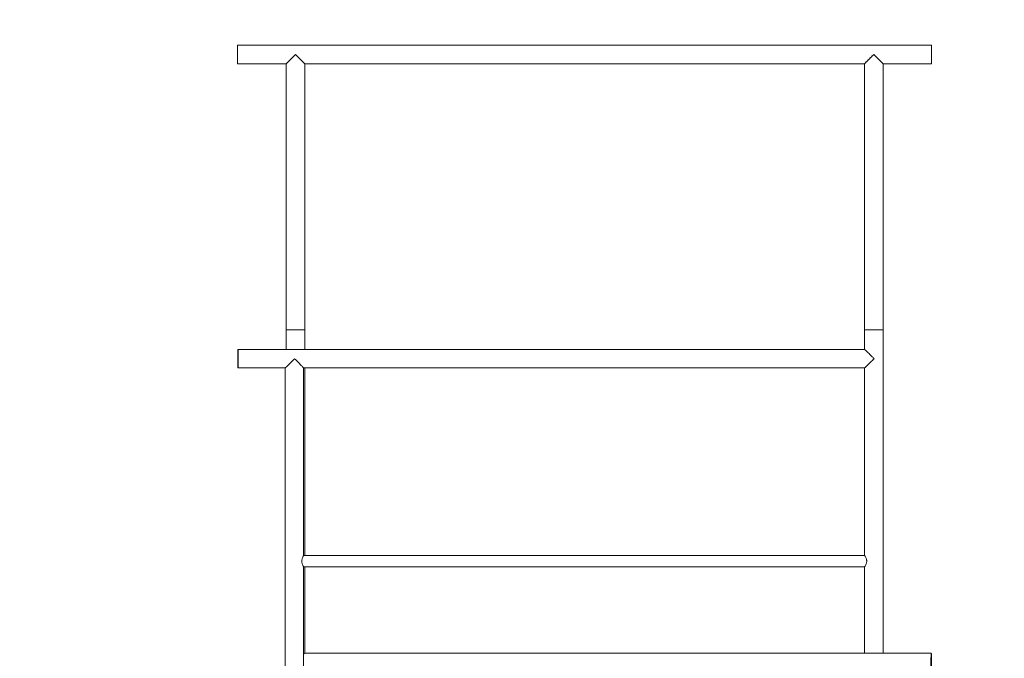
# Model space of a CAD drawing. Header units: millimetres. Extents: x -15460 to -845, y -12492 to -9086.
# Tile 11 of 11: x -2548 to -1697, y -10461 to -9909. Entities that reach past the tile are written whole.
import ezdxf

# ---------------------------------------------------------------- set-up
doc = ezdxf.new("R2010")
doc.units = ezdxf.units.MM
doc.header["$MEASUREMENT"] = 0
doc.layers.add('Default', color=7, linetype='Continuous', lineweight=18, true_color=0x000000)
doc.layers.add('Make2D$visible$lines', color=7, linetype='Continuous', lineweight=18, true_color=0x000000)

msp = doc.modelspace()

# ---------------------------------------------------------------- linework, layer by layer
at = {"layer": 'Default'}
msp.add_open_spline([(-4547.88, -12462.73), (-2712.69, -12462.73), (-877.51, -12462.73), (-877.51, -10796.3), (-877.51, -9129.87), (-2712.69, -9129.87), (-4547.88, -9129.87), (-4547.88, -10796.3), (-4547.88, -12462.73)], degree=2, knots=[0, 0, 0, 5526.643888, 5526.643888, 8859.505469, 8859.505469, 14386.149356, 14386.149356, 17719.010938, 17719.010938, 17719.010938], dxfattribs=at)
at = {"layer": 'Make2D$visible$lines'}
for points, degree in [([(-2359.56, -9947.29), (-2359.56, -9939.29), (-2359.56, -9931.29)], 2), ([(-1759.56, -9931.29), (-2059.56, -9931.29), (-2359.56, -9931.29)], 2), ([(-1759.56, -9947.29), (-1759.56, -9939.29), (-1759.56, -9931.29)], 2), ([(-2309.63, -9939.36), (-2313.59, -9943.33), (-2317.55, -9947.29)], 2), ([(-2301.56, -9947.29), (-2305.52, -9943.33), (-2309.49, -9939.36)], 2), ([(-1817.56, -9947.29), (-1813.59, -9943.33), (-1809.63, -9939.36)], 2), ([(-1809.49, -9939.36), (-1805.52, -9943.33), (-1801.56, -9947.29)], 2), ([(-2317.56, -9947.29), (-2338.56, -9947.29), (-2359.56, -9947.29)], 2), ([(-2317.56, -9947.29), (-2317.56, -10062.33), (-2317.56, -10177.36)], 2), ([(-2301.56, -9947.29), (-2301.56, -10062.33), (-2301.56, -10177.36)], 2), ([(-1817.56, -9947.29), (-2059.56, -9947.29), (-2301.56, -9947.29)], 2), ([(-1817.56, -9947.29), (-1817.56, -10062.33), (-1817.56, -10177.36)], 2), ([(-1759.56, -9947.29), (-1780.56, -9947.29), (-1801.56, -9947.29)], 2), ([(-1801.56, -9947.29), (-1801.56, -10062.33), (-1801.56, -10177.36)], 2), ([(-2317.56, -10194.22), (-2317.56, -10185.79), (-2317.56, -10177.36)], 2), ([(-2317.53, -10177.36), (-2317.54, -10177.36), (-2317.55, -10177.36)], 2), ([(-2317.55, -10177.36), (-2317.55, -10177.36), (-2317.55, -10177.36)], 2), ([(-2317.51, -10177.36), (-2317.52, -10177.36), (-2317.53, -10177.36)], 2), ([(-2317.45, -10177.36), (-2317.48, -10177.36), (-2317.51, -10177.36)], 2), ([(-2317.44, -10177.36), (-2317.44, -10177.36), (-2317.45, -10177.36)], 2), ([(-2317.45, -10177.36), (-2317.45, -10177.36), (-2317.45, -10177.36)], 2), ([(-2317.41, -10177.36), (-2317.42, -10177.36), (-2317.44, -10177.36)], 2), ([(-2317.4, -10177.36), (-2317.41, -10177.36), (-2317.41, -10177.36)], 2), ([(-2317.37, -10177.36), (-2317.39, -10177.36), (-2317.4, -10177.36)], 2), ([(-2317.36, -10177.36), (-2317.36, -10177.36), (-2317.37, -10177.36)], 2), ([(-2317.33, -10177.36), (-2317.34, -10177.36), (-2317.36, -10177.36)], 2), ([(-2317.3, -10177.36), (-2317.31, -10177.36), (-2317.33, -10177.36)], 2), ([(-2317.27, -10177.36), (-2317.29, -10177.36), (-2317.3, -10177.36)], 2), ([(-2317.25, -10177.36), (-2317.26, -10177.36), (-2317.27, -10177.36)], 2), ([(-2317.22, -10177.36), (-2317.23, -10177.36), (-2317.25, -10177.36)], 2), ([(-2317.19, -10177.36), (-2317.2, -10177.36), (-2317.22, -10177.36)], 2), ([(-2317.16, -10177.36), (-2317.17, -10177.36), (-2317.19, -10177.36)], 2), ([(-2317.13, -10177.36), (-2317.14, -10177.36), (-2317.16, -10177.36)], 2), ([(-2317.09, -10177.36), (-2317.11, -10177.36), (-2317.13, -10177.36)], 2), ([(-2317.06, -10177.36), (-2317.08, -10177.36), (-2317.09, -10177.36)], 2), ([(-2317.02, -10177.36), (-2317.04, -10177.36), (-2317.06, -10177.36)], 2), ([(-2316.99, -10177.36), (-2317.01, -10177.36), (-2317.02, -10177.36)], 2), ([(-2316.95, -10177.36), (-2316.97, -10177.36), (-2316.99, -10177.36)], 2), ([(-2316.92, -10177.36), (-2316.93, -10177.36), (-2316.95, -10177.36)], 2), ([(-2316.87, -10177.36), (-2316.89, -10177.36), (-2316.92, -10177.36)], 2), ([(-2316.84, -10177.36), (-2316.85, -10177.36), (-2316.87, -10177.36)], 2), ([(-2316.79, -10177.36), (-2316.81, -10177.36), (-2316.84, -10177.36)], 2), ([(-2316.75, -10177.36), (-2316.77, -10177.36), (-2316.79, -10177.36)], 2), ([(-2316.7, -10177.36), (-2316.73, -10177.36), (-2316.75, -10177.36)], 2), ([(-2316.66, -10177.36), (-2316.68, -10177.36), (-2316.7, -10177.36)], 2), ([(-2316.61, -10177.36), (-2316.63, -10177.36), (-2316.66, -10177.36)], 2), ([(-2316.57, -10177.36), (-2316.59, -10177.36), (-2316.61, -10177.36)], 2), ([(-2316.51, -10177.36), (-2316.54, -10177.36), (-2316.57, -10177.36)], 2), ([(-2316.47, -10177.36), (-2316.49, -10177.36), (-2316.51, -10177.36)], 2), ([(-2316.42, -10177.36), (-2316.44, -10177.36), (-2316.47, -10177.36)], 2), ([(-2316.36, -10177.36), (-2316.39, -10177.36), (-2316.42, -10177.36)], 2), ([(-2316.31, -10177.36), (-2316.34, -10177.36), (-2316.36, -10177.36)], 2), ([(-2316.25, -10177.36), (-2316.28, -10177.36), (-2316.31, -10177.36)], 2), ([(-2316.21, -10177.36), (-2316.23, -10177.36), (-2316.25, -10177.36)], 2), ([(-2316.14, -10177.36), (-2316.17, -10177.36), (-2316.21, -10177.36)], 2), ([(-2316.1, -10177.36), (-2316.12, -10177.36), (-2316.14, -10177.36)], 2), ([(-2316.02, -10177.36), (-2316.06, -10177.36), (-2316.1, -10177.36)], 2), ([(-2315.99, -10177.36), (-2316, -10177.36), (-2316.02, -10177.36)], 2), ([(-2315.89, -10177.36), (-2315.94, -10177.36), (-2315.99, -10177.36)], 2), ([(-2315.88, -10177.36), (-2315.89, -10177.36), (-2315.89, -10177.36)], 2), ([(-2315.77, -10177.36), (-2315.82, -10177.36), (-2315.88, -10177.36)], 2), ([(-2315.76, -10177.36), (-2315.76, -10177.36), (-2315.77, -10177.36)], 2), ([(-2315.51, -10177.36), (-2315.64, -10177.36), (-2315.76, -10177.36)], 2), ([(-2315.47, -10177.36), (-2315.49, -10177.36), (-2315.51, -10177.36)], 2), ([(-2315.4, -10177.36), (-2315.43, -10177.36), (-2315.47, -10177.36)], 2), ([(-2315.37, -10177.36), (-2315.39, -10177.36), (-2315.4, -10177.36)], 2), ([(-2315.33, -10177.36), (-2315.35, -10177.36), (-2315.37, -10177.36)], 2), ([(-2315.24, -10177.36), (-2315.29, -10177.36), (-2315.33, -10177.36)], 2), ([(-2315.19, -10177.36), (-2315.22, -10177.36), (-2315.24, -10177.36)], 2), ([(-2315.1, -10177.36), (-2315.15, -10177.36), (-2315.19, -10177.36)], 2), ([(-2315.04, -10177.36), (-2315.07, -10177.36), (-2315.1, -10177.36)], 2), ([(-2314.96, -10177.36), (-2315, -10177.36), (-2315.04, -10177.36)], 2), ([(-2314.9, -10177.36), (-2314.93, -10177.36), (-2314.96, -10177.36)], 2), ([(-2314.77, -10177.36), (-2314.84, -10177.36), (-2314.9, -10177.36)], 2), ([(-2314.75, -10177.36), (-2314.76, -10177.36), (-2314.77, -10177.36)], 2), ([(-2314.6, -10177.36), (-2314.67, -10177.36), (-2314.75, -10177.36)], 2), ([(-2314.55, -10177.36), (-2314.57, -10177.36), (-2314.6, -10177.36)], 2), ([(-2314.45, -10177.36), (-2314.5, -10177.36), (-2314.55, -10177.36)], 2), ([(-2314.38, -10177.36), (-2314.42, -10177.36), (-2314.45, -10177.36)], 2), ([(-2314.29, -10177.36), (-2314.34, -10177.36), (-2314.38, -10177.36)], 2), ([(-2314.21, -10177.36), (-2314.25, -10177.36), (-2314.29, -10177.36)], 2), ([(-2314.12, -10177.36), (-2314.16, -10177.36), (-2314.21, -10177.36)], 2), ([(-2314.03, -10177.36), (-2314.07, -10177.36), (-2314.12, -10177.36)], 2), ([(-2313.94, -10177.36), (-2313.98, -10177.36), (-2314.03, -10177.36)], 2), ([(-2313.86, -10177.36), (-2313.9, -10177.36), (-2313.94, -10177.36)], 2), ([(-2313.76, -10177.36), (-2313.81, -10177.36), (-2313.86, -10177.36)], 2), ([(-2313.7, -10177.36), (-2313.73, -10177.36), (-2313.76, -10177.36)], 2), ([(-2313.65, -10177.36), (-2313.68, -10177.36), (-2313.7, -10177.36)], 2), ([(-2313.55, -10177.36), (-2313.6, -10177.36), (-2313.65, -10177.36)], 2), ([(-2313.45, -10177.36), (-2313.5, -10177.36), (-2313.55, -10177.36)], 2), ([(-2313.37, -10177.36), (-2313.41, -10177.36), (-2313.45, -10177.36)], 2), ([(-2313.24, -10177.36), (-2313.31, -10177.36), (-2313.37, -10177.36)], 2), ([(-2313.2, -10177.36), (-2313.22, -10177.36), (-2313.24, -10177.36)], 2), ([(-2313.12, -10177.36), (-2313.16, -10177.36), (-2313.2, -10177.36)], 2), ([(-2313.02, -10177.36), (-2313.07, -10177.36), (-2313.12, -10177.36)], 2), ([(-2312.9, -10177.36), (-2312.96, -10177.36), (-2313.02, -10177.36)], 2), ([(-2312.85, -10177.36), (-2312.88, -10177.36), (-2312.9, -10177.36)], 2), ([(-2312.77, -10177.36), (-2312.81, -10177.36), (-2312.85, -10177.36)], 2), ([(-2312.64, -10177.36), (-2312.7, -10177.36), (-2312.77, -10177.36)], 2), ([(-2312.54, -10177.36), (-2312.59, -10177.36), (-2312.64, -10177.36)], 2), ([(-2312.48, -10177.36), (-2312.51, -10177.36), (-2312.54, -10177.36)], 2), ([(-2312.39, -10177.36), (-2312.44, -10177.36), (-2312.48, -10177.36)], 2), ([(-2312.29, -10177.36), (-2312.34, -10177.36), (-2312.39, -10177.36)], 2), ([(-2312.16, -10177.36), (-2312.22, -10177.36), (-2312.29, -10177.36)], 2), ([(-2312.11, -10177.36), (-2312.13, -10177.36), (-2312.16, -10177.36)], 2), ([(-2311.99, -10177.36), (-2312.05, -10177.36), (-2312.11, -10177.36)], 2), ([(-2311.89, -10177.36), (-2311.94, -10177.36), (-2311.99, -10177.36)], 2), ([(-2311.85, -10177.36), (-2311.87, -10177.36), (-2311.89, -10177.36)], 2), ([(-2311.71, -10177.36), (-2311.78, -10177.36), (-2311.85, -10177.36)], 2), ([(-2311.61, -10177.36), (-2311.66, -10177.36), (-2311.71, -10177.36)], 2), ([(-2311.53, -10177.36), (-2311.57, -10177.36), (-2311.61, -10177.36)], 2), ([(-2311.42, -10177.36), (-2311.48, -10177.36), (-2311.53, -10177.36)], 2), ([(-2311.33, -10177.36), (-2311.37, -10177.36), (-2311.42, -10177.36)], 2), ([(-2311.26, -10177.36), (-2311.29, -10177.36), (-2311.33, -10177.36)], 2), ([(-2311.13, -10177.36), (-2311.19, -10177.36), (-2311.26, -10177.36)], 2), ([(-2311.03, -10177.36), (-2311.08, -10177.36), (-2311.13, -10177.36)], 2), ([(-2310.93, -10177.36), (-2310.98, -10177.36), (-2311.03, -10177.36)], 2), ([(-2310.83, -10177.36), (-2310.88, -10177.36), (-2310.93, -10177.36)], 2), ([(-2310.68, -10177.36), (-2310.76, -10177.36), (-2310.83, -10177.36)], 2), ([(-2310.65, -10177.36), (-2310.67, -10177.36), (-2310.68, -10177.36)], 2), ([(-2310.44, -10177.36), (-2310.55, -10177.36), (-2310.65, -10177.36)], 2), ([(-2310.38, -10177.36), (-2310.41, -10177.36), (-2310.44, -10177.36)], 2), ([(-2310.24, -10177.36), (-2310.31, -10177.36), (-2310.38, -10177.36)], 2), ([(-2310.22, -10177.36), (-2310.23, -10177.36), (-2310.24, -10177.36)], 2), ([(-2310.07, -10177.36), (-2310.15, -10177.36), (-2310.22, -10177.36)], 2), ([(-2309.97, -10177.36), (-2310.02, -10177.36), (-2310.07, -10177.36)], 2), ([(-2309.83, -10177.36), (-2309.9, -10177.36), (-2309.97, -10177.36)], 2), ([(-2309.76, -10177.36), (-2309.79, -10177.36), (-2309.83, -10177.36)], 2), ([(-2309.66, -10177.36), (-2309.71, -10177.36), (-2309.76, -10177.36)], 2), ([(-2309.6, -10177.36), (-2309.63, -10177.36), (-2309.66, -10177.36)], 2), ([(-2309.45, -10177.36), (-2309.53, -10177.36), (-2309.6, -10177.36)], 2), ([(-2309.41, -10177.36), (-2309.43, -10177.36), (-2309.45, -10177.36)], 2), ([(-2309, -10177.36), (-2309.2, -10177.36), (-2309.41, -10177.36)], 2), ([(-2308.98, -10177.36), (-2308.99, -10177.36), (-2309, -10177.36)], 2), ([(-2308.83, -10177.36), (-2308.91, -10177.36), (-2308.98, -10177.36)], 2), ([(-2308.73, -10177.36), (-2308.78, -10177.36), (-2308.83, -10177.36)], 2), ([(-2308.59, -10177.36), (-2308.66, -10177.36), (-2308.73, -10177.36)], 2), ([(-2308.52, -10177.36), (-2308.56, -10177.36), (-2308.59, -10177.36)], 2), ([(-2308.43, -10177.36), (-2308.48, -10177.36), (-2308.52, -10177.36)], 2), ([(-2308.37, -10177.36), (-2308.4, -10177.36), (-2308.43, -10177.36)], 2), ([(-2308.22, -10177.36), (-2308.3, -10177.36), (-2308.37, -10177.36)], 2), ([(-2308.13, -10177.36), (-2308.18, -10177.36), (-2308.22, -10177.36)], 2), ([(-2308.05, -10177.36), (-2308.09, -10177.36), (-2308.13, -10177.36)], 2), ([(-2307.93, -10177.36), (-2307.99, -10177.36), (-2308.05, -10177.36)], 2), ([(-2307.83, -10177.36), (-2307.88, -10177.36), (-2307.93, -10177.36)], 2), ([(-2307.78, -10177.36), (-2307.81, -10177.36), (-2307.83, -10177.36)], 2), ([(-2307.65, -10177.36), (-2307.72, -10177.36), (-2307.78, -10177.36)], 2), ([(-2307.54, -10177.36), (-2307.6, -10177.36), (-2307.65, -10177.36)], 2), ([(-2307.45, -10177.36), (-2307.5, -10177.36), (-2307.54, -10177.36)], 2), ([(-2307.36, -10177.36), (-2307.41, -10177.36), (-2307.45, -10177.36)], 2), ([(-2307.26, -10177.36), (-2307.31, -10177.36), (-2307.36, -10177.36)], 2), ([(-2307.19, -10177.36), (-2307.23, -10177.36), (-2307.26, -10177.36)], 2), ([(-2307.09, -10177.36), (-2307.14, -10177.36), (-2307.19, -10177.36)], 2), ([(-2306.99, -10177.36), (-2307.04, -10177.36), (-2307.09, -10177.36)], 2), ([(-2306.87, -10177.36), (-2306.93, -10177.36), (-2306.99, -10177.36)], 2), ([(-2306.81, -10177.36), (-2306.84, -10177.36), (-2306.87, -10177.36)], 2), ([(-2306.72, -10177.36), (-2306.77, -10177.36), (-2306.81, -10177.36)], 2), ([(-2306.63, -10177.36), (-2306.68, -10177.36), (-2306.72, -10177.36)], 2), ([(-2306.5, -10177.36), (-2306.56, -10177.36), (-2306.63, -10177.36)], 2), ([(-2306.43, -10177.36), (-2306.46, -10177.36), (-2306.5, -10177.36)], 2), ([(-2306.34, -10177.36), (-2306.39, -10177.36), (-2306.43, -10177.36)], 2), ([(-2306.24, -10177.36), (-2306.29, -10177.36), (-2306.34, -10177.36)], 2), ([(-2306.21, -10177.36), (-2306.22, -10177.36), (-2306.24, -10177.36)], 2), ([(-2306.06, -10177.36), (-2306.13, -10177.36), (-2306.21, -10177.36)], 2), ([(-2305.99, -10177.36), (-2306.03, -10177.36), (-2306.06, -10177.36)], 2), ([(-2305.88, -10177.36), (-2305.94, -10177.36), (-2305.99, -10177.36)], 2), ([(-2305.78, -10177.36), (-2305.83, -10177.36), (-2305.88, -10177.36)], 2), ([(-2305.7, -10177.36), (-2305.74, -10177.36), (-2305.78, -10177.36)], 2), ([(-2305.66, -10177.36), (-2305.68, -10177.36), (-2305.7, -10177.36)], 2), ([(-2305.56, -10177.36), (-2305.61, -10177.36), (-2305.66, -10177.36)], 2), ([(-2305.46, -10177.36), (-2305.51, -10177.36), (-2305.56, -10177.36)], 2), ([(-2305.36, -10177.36), (-2305.41, -10177.36), (-2305.46, -10177.36)], 2), ([(-2305.27, -10177.36), (-2305.32, -10177.36), (-2305.36, -10177.36)], 2), ([(-2305.18, -10177.36), (-2305.23, -10177.36), (-2305.27, -10177.36)], 2), ([(-2305.11, -10177.36), (-2305.15, -10177.36), (-2305.18, -10177.36)], 2), ([(-2305.08, -10177.36), (-2305.1, -10177.36), (-2305.11, -10177.36)], 2), ([(-2304.99, -10177.36), (-2305.04, -10177.36), (-2305.08, -10177.36)], 2), ([(-2304.9, -10177.36), (-2304.95, -10177.36), (-2304.99, -10177.36)], 2), ([(-2304.81, -10177.36), (-2304.86, -10177.36), (-2304.9, -10177.36)], 2), ([(-2304.73, -10177.36), (-2304.77, -10177.36), (-2304.81, -10177.36)], 2), ([(-2304.66, -10177.36), (-2304.69, -10177.36), (-2304.73, -10177.36)], 2), ([(-2304.57, -10177.36), (-2304.61, -10177.36), (-2304.66, -10177.36)], 2), ([(-2304.51, -10177.36), (-2304.54, -10177.36), (-2304.57, -10177.36)], 2), ([(-2304.36, -10177.36), (-2304.43, -10177.36), (-2304.51, -10177.36)], 2), ([(-2304.09, -10177.36), (-2304.23, -10177.36), (-2304.36, -10177.36)], 2), ([(-2304.07, -10177.36), (-2304.08, -10177.36), (-2304.09, -10177.36)], 2), ([(-2304.01, -10177.36), (-2304.04, -10177.36), (-2304.07, -10177.36)], 2), ([(-2303.92, -10177.36), (-2303.96, -10177.36), (-2304.01, -10177.36)], 2), ([(-2303.87, -10177.36), (-2303.89, -10177.36), (-2303.92, -10177.36)], 2), ([(-2303.78, -10177.36), (-2303.82, -10177.36), (-2303.87, -10177.36)], 2), ([(-2303.74, -10177.36), (-2303.76, -10177.36), (-2303.78, -10177.36)], 2), ([(-2303.67, -10177.36), (-2303.71, -10177.36), (-2303.74, -10177.36)], 2), ([(-2303.47, -10177.36), (-2303.57, -10177.36), (-2303.67, -10177.36)], 2), ([(-2303.09, -10177.36), (-2303.28, -10177.36), (-2303.47, -10177.36)], 2), ([(-2303.02, -10177.36), (-2303.06, -10177.36), (-2303.09, -10177.36)], 2), ([(-2302.97, -10177.36), (-2303, -10177.36), (-2303.02, -10177.36)], 2), ([(-2302.92, -10177.36), (-2302.95, -10177.36), (-2302.97, -10177.36)], 2), ([(-2302.86, -10177.36), (-2302.89, -10177.36), (-2302.92, -10177.36)], 2), ([(-2302.81, -10177.36), (-2302.84, -10177.36), (-2302.86, -10177.36)], 2), ([(-2302.75, -10177.36), (-2302.78, -10177.36), (-2302.81, -10177.36)], 2), ([(-2302.71, -10177.36), (-2302.73, -10177.36), (-2302.75, -10177.36)], 2), ([(-2302.64, -10177.36), (-2302.68, -10177.36), (-2302.71, -10177.36)], 2), ([(-2302.62, -10177.36), (-2302.63, -10177.36), (-2302.64, -10177.36)], 2), ([(-2302.54, -10177.36), (-2302.58, -10177.36), (-2302.62, -10177.36)], 2), ([(-2302.52, -10177.36), (-2302.53, -10177.36), (-2302.54, -10177.36)], 2), ([(-2302.45, -10177.36), (-2302.49, -10177.36), (-2302.52, -10177.36)], 2), ([(-2302.43, -10177.36), (-2302.44, -10177.36), (-2302.45, -10177.36)], 2), ([(-2302.36, -10177.36), (-2302.4, -10177.36), (-2302.43, -10177.36)], 2), ([(-2302.35, -10177.36), (-2302.35, -10177.36), (-2302.36, -10177.36)], 2), ([(-2302.27, -10177.36), (-2302.31, -10177.36), (-2302.35, -10177.36)], 2), ([(-2302.26, -10177.36), (-2302.27, -10177.36), (-2302.27, -10177.36)], 2), ([(-2302.24, -10177.36), (-2302.25, -10177.36), (-2302.26, -10177.36)], 2), ([(-2302.18, -10177.36), (-2302.21, -10177.36), (-2302.24, -10177.36)], 2), ([(-2302.16, -10177.36), (-2302.17, -10177.36), (-2302.18, -10177.36)], 2), ([(-2302.11, -10177.36), (-2302.14, -10177.36), (-2302.16, -10177.36)], 2), ([(-2302.09, -10177.36), (-2302.1, -10177.36), (-2302.11, -10177.36)], 2), ([(-2302.04, -10177.36), (-2302.06, -10177.36), (-2302.09, -10177.36)], 2), ([(-2302.02, -10177.36), (-2302.03, -10177.36), (-2302.04, -10177.36)], 2), ([(-2301.97, -10177.36), (-2302, -10177.36), (-2302.02, -10177.36)], 2), ([(-2301.95, -10177.36), (-2301.96, -10177.36), (-2301.97, -10177.36)], 2), ([(-2301.91, -10177.36), (-2301.93, -10177.36), (-2301.95, -10177.36)], 2), ([(-2301.89, -10177.36), (-2301.9, -10177.36), (-2301.91, -10177.36)], 2), ([(-2301.85, -10177.36), (-2301.87, -10177.36), (-2301.89, -10177.36)], 2), ([(-2301.84, -10177.36), (-2301.85, -10177.36), (-2301.85, -10177.36)], 2), ([(-2301.8, -10177.36), (-2301.82, -10177.36), (-2301.84, -10177.36)], 2), ([(-2301.78, -10177.36), (-2301.79, -10177.36), (-2301.8, -10177.36)], 2), ([(-2301.75, -10177.36), (-2301.77, -10177.36), (-2301.78, -10177.36)], 2), ([(-2301.74, -10177.36), (-2301.75, -10177.36), (-2301.75, -10177.36)], 2), ([(-2301.71, -10177.36), (-2301.73, -10177.36), (-2301.74, -10177.36)], 2), ([(-2301.7, -10177.36), (-2301.7, -10177.36), (-2301.71, -10177.36)], 2), ([(-2301.67, -10177.36), (-2301.69, -10177.36), (-2301.7, -10177.36)], 2), ([(-2301.66, -10177.36), (-2301.67, -10177.36), (-2301.67, -10177.36)], 2), ([(-2301.61, -10177.36), (-2301.64, -10177.36), (-2301.66, -10177.36)], 2), ([(-2301.66, -10177.36), (-2301.66, -10177.36), (-2301.66, -10177.36)], 2), ([(-2301.59, -10177.36), (-2301.6, -10177.36), (-2301.61, -10177.36)], 2), ([(-2301.56, -10177.36), (-2301.58, -10177.36), (-2301.59, -10177.36)], 2), ([(-2301.56, -10177.36), (-2301.56, -10177.36), (-2301.56, -10177.36)], 2), ([(-2301.56, -10177.36), (-2301.56, -10177.36), (-2301.56, -10177.36)], 2), ([(-2301.56, -10177.36), (-2301.56, -10177.36), (-2301.56, -10177.36)], 2), ([(-2301.56, -10177.36), (-2301.56, -10185.79), (-2301.56, -10194.22)], 2), ([(-1817.55, -10177.36), (-1817.55, -10177.36), (-1817.56, -10177.36)], 2), ([(-1817.56, -10194.22), (-1817.56, -10185.79), (-1817.56, -10177.36)], 2), ([(-1817.54, -10177.36), (-1817.54, -10177.36), (-1817.55, -10177.36)], 2), ([(-1817.55, -10177.36), (-1817.55, -10177.36), (-1817.55, -10177.36)], 2), ([(-1817.55, -10177.36), (-1817.55, -10177.36), (-1817.55, -10177.36)], 2), ([(-1817.55, -10177.36), (-1817.55, -10177.36), (-1817.55, -10177.36)], 2), ([(-1817.53, -10177.36), (-1817.53, -10177.36), (-1817.54, -10177.36)], 2), ([(-1817.52, -10177.36), (-1817.52, -10177.36), (-1817.53, -10177.36)], 2), ([(-1817.51, -10177.36), (-1817.51, -10177.36), (-1817.52, -10177.36)], 2), ([(-1817.5, -10177.36), (-1817.51, -10177.36), (-1817.51, -10177.36)], 2), ([(-1817.45, -10177.36), (-1817.47, -10177.36), (-1817.5, -10177.36)], 2), ([(-1817.5, -10177.36), (-1817.5, -10177.36), (-1817.5, -10177.36)], 2), ([(-1817.44, -10177.36), (-1817.44, -10177.36), (-1817.45, -10177.36)], 2), ([(-1817.45, -10177.36), (-1817.45, -10177.36), (-1817.45, -10177.36)], 2), ([(-1817.41, -10177.36), (-1817.42, -10177.36), (-1817.44, -10177.36)], 2), ([(-1817.4, -10177.36), (-1817.41, -10177.36), (-1817.41, -10177.36)], 2), ([(-1817.37, -10177.36), (-1817.39, -10177.36), (-1817.4, -10177.36)], 2), ([(-1817.36, -10177.36), (-1817.36, -10177.36), (-1817.37, -10177.36)], 2), ([(-1817.33, -10177.36), (-1817.34, -10177.36), (-1817.36, -10177.36)], 2), ([(-1817.31, -10177.36), (-1817.32, -10177.36), (-1817.33, -10177.36)], 2), ([(-1817.28, -10177.36), (-1817.29, -10177.36), (-1817.31, -10177.36)], 2), ([(-1817.26, -10177.36), (-1817.27, -10177.36), (-1817.28, -10177.36)], 2), ([(-1817.22, -10177.36), (-1817.24, -10177.36), (-1817.26, -10177.36)], 2), ([(-1817.2, -10177.36), (-1817.21, -10177.36), (-1817.22, -10177.36)], 2), ([(-1817.16, -10177.36), (-1817.18, -10177.36), (-1817.2, -10177.36)], 2), ([(-1817.14, -10177.36), (-1817.15, -10177.36), (-1817.16, -10177.36)], 2), ([(-1817.09, -10177.36), (-1817.11, -10177.36), (-1817.14, -10177.36)], 2), ([(-1817.07, -10177.36), (-1817.08, -10177.36), (-1817.09, -10177.36)], 2), ([(-1817.02, -10177.36), (-1817.05, -10177.36), (-1817.07, -10177.36)], 2), ([(-1817, -10177.36), (-1817.01, -10177.36), (-1817.02, -10177.36)], 2), ([(-1816.95, -10177.36), (-1816.97, -10177.36), (-1817, -10177.36)], 2), ([(-1816.92, -10177.36), (-1816.94, -10177.36), (-1816.95, -10177.36)], 2), ([(-1816.87, -10177.36), (-1816.9, -10177.36), (-1816.92, -10177.36)], 2), ([(-1816.85, -10177.36), (-1816.86, -10177.36), (-1816.87, -10177.36)], 2), ([(-1816.84, -10177.36), (-1816.84, -10177.36), (-1816.85, -10177.36)], 2), ([(-1816.76, -10177.36), (-1816.8, -10177.36), (-1816.84, -10177.36)], 2), ([(-1816.75, -10177.36), (-1816.76, -10177.36), (-1816.76, -10177.36)], 2), ([(-1816.68, -10177.36), (-1816.71, -10177.36), (-1816.75, -10177.36)], 2), ([(-1816.66, -10177.36), (-1816.67, -10177.36), (-1816.68, -10177.36)], 2), ([(-1816.59, -10177.36), (-1816.62, -10177.36), (-1816.66, -10177.36)], 2), ([(-1816.57, -10177.36), (-1816.58, -10177.36), (-1816.59, -10177.36)], 2), ([(-1816.49, -10177.36), (-1816.53, -10177.36), (-1816.57, -10177.36)], 2), ([(-1816.47, -10177.36), (-1816.48, -10177.36), (-1816.49, -10177.36)], 2), ([(-1816.39, -10177.36), (-1816.43, -10177.36), (-1816.47, -10177.36)], 2), ([(-1816.36, -10177.36), (-1816.38, -10177.36), (-1816.39, -10177.36)], 2), ([(-1816.29, -10177.36), (-1816.33, -10177.36), (-1816.36, -10177.36)], 2), ([(-1816.25, -10177.36), (-1816.27, -10177.36), (-1816.29, -10177.36)], 2), ([(-1816.19, -10177.36), (-1816.22, -10177.36), (-1816.25, -10177.36)], 2), ([(-1816.14, -10177.36), (-1816.16, -10177.36), (-1816.19, -10177.36)], 2), ([(-1816.09, -10177.36), (-1816.11, -10177.36), (-1816.14, -10177.36)], 2), ([(-1816.02, -10177.36), (-1816.05, -10177.36), (-1816.09, -10177.36)], 2), ([(-1815.64, -10177.36), (-1815.83, -10177.36), (-1816.02, -10177.36)], 2), ([(-1815.63, -10177.36), (-1815.63, -10177.36), (-1815.64, -10177.36)], 2), ([(-1815.51, -10177.36), (-1815.57, -10177.36), (-1815.63, -10177.36)], 2), ([(-1815.47, -10177.36), (-1815.49, -10177.36), (-1815.51, -10177.36)], 2), ([(-1815.37, -10177.36), (-1815.42, -10177.36), (-1815.47, -10177.36)], 2), ([(-1815.33, -10177.36), (-1815.35, -10177.36), (-1815.37, -10177.36)], 2), ([(-1815.24, -10177.36), (-1815.29, -10177.36), (-1815.33, -10177.36)], 2), ([(-1815.19, -10177.36), (-1815.22, -10177.36), (-1815.24, -10177.36)], 2), ([(-1815.1, -10177.36), (-1815.15, -10177.36), (-1815.19, -10177.36)], 2), ([(-1815.04, -10177.36), (-1815.07, -10177.36), (-1815.1, -10177.36)], 2), ([(-1814.96, -10177.36), (-1815, -10177.36), (-1815.04, -10177.36)], 2), ([(-1814.9, -10177.36), (-1814.93, -10177.36), (-1814.96, -10177.36)], 2), ([(-1814.77, -10177.36), (-1814.84, -10177.36), (-1814.9, -10177.36)], 2), ([(-1814.76, -10177.36), (-1814.77, -10177.36), (-1814.77, -10177.36)], 2), ([(-1814.6, -10177.36), (-1814.68, -10177.36), (-1814.76, -10177.36)], 2), ([(-1814.55, -10177.36), (-1814.57, -10177.36), (-1814.6, -10177.36)], 2), ([(-1814.45, -10177.36), (-1814.5, -10177.36), (-1814.55, -10177.36)], 2), ([(-1814.38, -10177.36), (-1814.42, -10177.36), (-1814.45, -10177.36)], 2), ([(-1814.3, -10177.36), (-1814.34, -10177.36), (-1814.38, -10177.36)], 2), ([(-1814.21, -10177.36), (-1814.25, -10177.36), (-1814.3, -10177.36)], 2), ([(-1814.12, -10177.36), (-1814.17, -10177.36), (-1814.21, -10177.36)], 2), ([(-1814.03, -10177.36), (-1814.08, -10177.36), (-1814.12, -10177.36)], 2), ([(-1813.99, -10177.36), (-1814.01, -10177.36), (-1814.03, -10177.36)], 2), ([(-1813.93, -10177.36), (-1813.96, -10177.36), (-1813.99, -10177.36)], 2), ([(-1813.83, -10177.36), (-1813.88, -10177.36), (-1813.93, -10177.36)], 2), ([(-1813.75, -10177.36), (-1813.79, -10177.36), (-1813.83, -10177.36)], 2), ([(-1813.65, -10177.36), (-1813.7, -10177.36), (-1813.75, -10177.36)], 2), ([(-1813.56, -10177.36), (-1813.6, -10177.36), (-1813.65, -10177.36)], 2), ([(-1813.45, -10177.36), (-1813.5, -10177.36), (-1813.56, -10177.36)], 2), ([(-1813.37, -10177.36), (-1813.41, -10177.36), (-1813.45, -10177.36)], 2), ([(-1813.34, -10177.36), (-1813.36, -10177.36), (-1813.37, -10177.36)], 2), ([(-1813.05, -10177.36), (-1813.19, -10177.36), (-1813.34, -10177.36)], 2), ([(-1812.91, -10177.36), (-1812.98, -10177.36), (-1813.05, -10177.36)], 2), ([(-1812.87, -10177.36), (-1812.89, -10177.36), (-1812.91, -10177.36)], 2), ([(-1812.76, -10177.36), (-1812.82, -10177.36), (-1812.87, -10177.36)], 2), ([(-1812.68, -10177.36), (-1812.72, -10177.36), (-1812.76, -10177.36)], 2), ([(-1812.61, -10177.36), (-1812.65, -10177.36), (-1812.68, -10177.36)], 2), ([(-1812.49, -10177.36), (-1812.55, -10177.36), (-1812.61, -10177.36)], 2), ([(-1812.42, -10177.36), (-1812.45, -10177.36), (-1812.49, -10177.36)], 2), ([(-1812.3, -10177.36), (-1812.36, -10177.36), (-1812.42, -10177.36)], 2), ([(-1812.24, -10177.36), (-1812.27, -10177.36), (-1812.3, -10177.36)], 2), ([(-1812.12, -10177.36), (-1812.18, -10177.36), (-1812.24, -10177.36)], 2), ([(-1812.04, -10177.36), (-1812.08, -10177.36), (-1812.12, -10177.36)], 2), ([(-1811.92, -10177.36), (-1811.98, -10177.36), (-1812.04, -10177.36)], 2), ([(-1811.85, -10177.36), (-1811.88, -10177.36), (-1811.92, -10177.36)], 2), ([(-1811.75, -10177.36), (-1811.8, -10177.36), (-1811.85, -10177.36)], 2), ([(-1811.65, -10177.36), (-1811.7, -10177.36), (-1811.75, -10177.36)], 2), ([(-1811.57, -10177.36), (-1811.61, -10177.36), (-1811.65, -10177.36)], 2), ([(-1811.47, -10177.36), (-1811.52, -10177.36), (-1811.57, -10177.36)], 2), ([(-1811.33, -10177.36), (-1811.4, -10177.36), (-1811.47, -10177.36)], 2), ([(-1811.28, -10177.36), (-1811.3, -10177.36), (-1811.33, -10177.36)], 2), ([(-1811.18, -10177.36), (-1811.23, -10177.36), (-1811.28, -10177.36)], 2), ([(-1811.05, -10177.36), (-1811.12, -10177.36), (-1811.18, -10177.36)], 2), ([(-1810.98, -10177.36), (-1811.02, -10177.36), (-1811.05, -10177.36)], 2), ([(-1810.89, -10177.36), (-1810.93, -10177.36), (-1810.98, -10177.36)], 2), ([(-1810.74, -10177.36), (-1810.81, -10177.36), (-1810.89, -10177.36)], 2), ([(-1810.68, -10177.36), (-1810.71, -10177.36), (-1810.74, -10177.36)], 2), ([(-1810.59, -10177.36), (-1810.63, -10177.36), (-1810.68, -10177.36)], 2), ([(-1810.53, -10177.36), (-1810.56, -10177.36), (-1810.59, -10177.36)], 2), ([(-1810.37, -10177.36), (-1810.45, -10177.36), (-1810.53, -10177.36)], 2), ([(-1810.28, -10177.36), (-1810.33, -10177.36), (-1810.37, -10177.36)], 2), ([(-1810.13, -10177.36), (-1810.21, -10177.36), (-1810.28, -10177.36)], 2), ([(-1810.12, -10177.36), (-1810.12, -10177.36), (-1810.13, -10177.36)], 2), ([(-1809.91, -10177.36), (-1810.01, -10177.36), (-1810.12, -10177.36)], 2), ([(-1809.91, -10177.36), (-1809.91, -10177.36), (-1809.91, -10177.36)], 2), ([(-1809.7, -10177.36), (-1809.81, -10177.36), (-1809.91, -10177.36)], 2), ([(-1809.67, -10177.36), (-1809.68, -10177.36), (-1809.7, -10177.36)], 2), ([(-1809.51, -10177.36), (-1809.59, -10177.36), (-1809.67, -10177.36)], 2), ([(-1809.45, -10177.36), (-1809.48, -10177.36), (-1809.51, -10177.36)], 2), ([(-1809.35, -10177.36), (-1809.4, -10177.36), (-1809.45, -10177.36)], 2), ([(-1809.29, -10177.36), (-1809.32, -10177.36), (-1809.35, -10177.36)], 2), ([(-1809.14, -10177.36), (-1809.21, -10177.36), (-1809.29, -10177.36)], 2), ([(-1809.04, -10177.36), (-1809.09, -10177.36), (-1809.14, -10177.36)], 2), ([(-1808.89, -10177.36), (-1808.97, -10177.36), (-1809.04, -10177.36)], 2), ([(-1808.87, -10177.36), (-1808.88, -10177.36), (-1808.89, -10177.36)], 2), ([(-1808.74, -10177.36), (-1808.81, -10177.36), (-1808.87, -10177.36)], 2), ([(-1808.67, -10177.36), (-1808.7, -10177.36), (-1808.74, -10177.36)], 2), ([(-1808.46, -10177.36), (-1808.57, -10177.36), (-1808.67, -10177.36)], 2), ([(-1808.43, -10177.36), (-1808.45, -10177.36), (-1808.46, -10177.36)], 2), ([(-1808.28, -10177.36), (-1808.36, -10177.36), (-1808.43, -10177.36)], 2), ([(-1808.18, -10177.36), (-1808.23, -10177.36), (-1808.28, -10177.36)], 2), ([(-1808.07, -10177.36), (-1808.13, -10177.36), (-1808.18, -10177.36)], 2), ([(-1807.98, -10177.36), (-1808.03, -10177.36), (-1808.07, -10177.36)], 2), ([(-1807.86, -10177.36), (-1807.92, -10177.36), (-1807.98, -10177.36)], 2), ([(-1807.78, -10177.36), (-1807.82, -10177.36), (-1807.86, -10177.36)], 2), ([(-1807.69, -10177.36), (-1807.74, -10177.36), (-1807.78, -10177.36)], 2), ([(-1807.58, -10177.36), (-1807.63, -10177.36), (-1807.69, -10177.36)], 2), ([(-1807.5, -10177.36), (-1807.54, -10177.36), (-1807.58, -10177.36)], 2), ([(-1807.4, -10177.36), (-1807.45, -10177.36), (-1807.5, -10177.36)], 2), ([(-1807.26, -10177.36), (-1807.33, -10177.36), (-1807.4, -10177.36)], 2), ([(-1807.22, -10177.36), (-1807.24, -10177.36), (-1807.26, -10177.36)], 2), ([(-1807.13, -10177.36), (-1807.17, -10177.36), (-1807.22, -10177.36)], 2), ([(-1807, -10177.36), (-1807.06, -10177.36), (-1807.13, -10177.36)], 2), ([(-1806.95, -10177.36), (-1806.98, -10177.36), (-1807, -10177.36)], 2), ([(-1806.82, -10177.36), (-1806.89, -10177.36), (-1806.95, -10177.36)], 2), ([(-1806.72, -10177.36), (-1806.77, -10177.36), (-1806.82, -10177.36)], 2), ([(-1806.62, -10177.36), (-1806.67, -10177.36), (-1806.72, -10177.36)], 2), ([(-1806.57, -10177.36), (-1806.6, -10177.36), (-1806.62, -10177.36)], 2), ([(-1806.47, -10177.36), (-1806.52, -10177.36), (-1806.57, -10177.36)], 2), ([(-1806.35, -10177.36), (-1806.41, -10177.36), (-1806.47, -10177.36)], 2), ([(-1806.26, -10177.36), (-1806.3, -10177.36), (-1806.35, -10177.36)], 2), ([(-1806.2, -10177.36), (-1806.23, -10177.36), (-1806.26, -10177.36)], 2), ([(-1806.09, -10177.36), (-1806.15, -10177.36), (-1806.2, -10177.36)], 2), ([(-1805.99, -10177.36), (-1806.04, -10177.36), (-1806.09, -10177.36)], 2), ([(-1805.96, -10177.36), (-1805.97, -10177.36), (-1805.99, -10177.36)], 2), ([(-1805.78, -10177.36), (-1805.87, -10177.36), (-1805.96, -10177.36)], 2), ([(-1805.76, -10177.36), (-1805.77, -10177.36), (-1805.78, -10177.36)], 2), ([(-1805.66, -10177.36), (-1805.71, -10177.36), (-1805.76, -10177.36)], 2), ([(-1805.57, -10177.36), (-1805.61, -10177.36), (-1805.66, -10177.36)], 2), ([(-1805.46, -10177.36), (-1805.51, -10177.36), (-1805.57, -10177.36)], 2), ([(-1805.41, -10177.36), (-1805.43, -10177.36), (-1805.46, -10177.36)], 2), ([(-1805.35, -10177.36), (-1805.38, -10177.36), (-1805.41, -10177.36)], 2), ([(-1805.24, -10177.36), (-1805.3, -10177.36), (-1805.35, -10177.36)], 2), ([(-1805.17, -10177.36), (-1805.21, -10177.36), (-1805.24, -10177.36)], 2), ([(-1805.08, -10177.36), (-1805.13, -10177.36), (-1805.17, -10177.36)], 2), ([(-1804.99, -10177.36), (-1805.03, -10177.36), (-1805.08, -10177.36)], 2), ([(-1804.9, -10177.36), (-1804.94, -10177.36), (-1804.99, -10177.36)], 2), ([(-1804.82, -10177.36), (-1804.86, -10177.36), (-1804.9, -10177.36)], 2), ([(-1804.73, -10177.36), (-1804.78, -10177.36), (-1804.82, -10177.36)], 2), ([(-1804.66, -10177.36), (-1804.69, -10177.36), (-1804.73, -10177.36)], 2), ([(-1804.56, -10177.36), (-1804.61, -10177.36), (-1804.66, -10177.36)], 2), ([(-1804.51, -10177.36), (-1804.54, -10177.36), (-1804.56, -10177.36)], 2), ([(-1804.36, -10177.36), (-1804.43, -10177.36), (-1804.51, -10177.36)], 2), ([(-1804.34, -10177.36), (-1804.35, -10177.36), (-1804.36, -10177.36)], 2), ([(-1804.21, -10177.36), (-1804.28, -10177.36), (-1804.34, -10177.36)], 2), ([(-1804.15, -10177.36), (-1804.18, -10177.36), (-1804.21, -10177.36)], 2), ([(-1804.07, -10177.36), (-1804.11, -10177.36), (-1804.15, -10177.36)], 2), ([(-1804.01, -10177.36), (-1804.04, -10177.36), (-1804.07, -10177.36)], 2), ([(-1803.92, -10177.36), (-1803.96, -10177.36), (-1804.01, -10177.36)], 2), ([(-1803.87, -10177.36), (-1803.89, -10177.36), (-1803.92, -10177.36)], 2), ([(-1803.81, -10177.36), (-1803.84, -10177.36), (-1803.87, -10177.36)], 2), ([(-1803.74, -10177.36), (-1803.77, -10177.36), (-1803.81, -10177.36)], 2), ([(-1803.64, -10177.36), (-1803.69, -10177.36), (-1803.74, -10177.36)], 2), ([(-1803.6, -10177.36), (-1803.62, -10177.36), (-1803.64, -10177.36)], 2), ([(-1803.35, -10177.36), (-1803.47, -10177.36), (-1803.6, -10177.36)], 2), ([(-1803.34, -10177.36), (-1803.35, -10177.36), (-1803.35, -10177.36)], 2), ([(-1803.23, -10177.36), (-1803.29, -10177.36), (-1803.34, -10177.36)], 2), ([(-1803.22, -10177.36), (-1803.22, -10177.36), (-1803.23, -10177.36)], 2), ([(-1803.12, -10177.36), (-1803.17, -10177.36), (-1803.22, -10177.36)], 2), ([(-1803.09, -10177.36), (-1803.11, -10177.36), (-1803.12, -10177.36)], 2), ([(-1803.01, -10177.36), (-1803.05, -10177.36), (-1803.09, -10177.36)], 2), ([(-1802.97, -10177.36), (-1802.99, -10177.36), (-1803.01, -10177.36)], 2), ([(-1802.9, -10177.36), (-1802.94, -10177.36), (-1802.97, -10177.36)], 2), ([(-1802.86, -10177.36), (-1802.88, -10177.36), (-1802.9, -10177.36)], 2), ([(-1802.8, -10177.36), (-1802.83, -10177.36), (-1802.86, -10177.36)], 2), ([(-1802.75, -10177.36), (-1802.77, -10177.36), (-1802.8, -10177.36)], 2), ([(-1802.69, -10177.36), (-1802.72, -10177.36), (-1802.75, -10177.36)], 2), ([(-1802.64, -10177.36), (-1802.67, -10177.36), (-1802.69, -10177.36)], 2), ([(-1802.6, -10177.36), (-1802.62, -10177.36), (-1802.64, -10177.36)], 2), ([(-1802.54, -10177.36), (-1802.57, -10177.36), (-1802.6, -10177.36)], 2), ([(-1802.5, -10177.36), (-1802.52, -10177.36), (-1802.54, -10177.36)], 2), ([(-1802.45, -10177.36), (-1802.48, -10177.36), (-1802.5, -10177.36)], 2), ([(-1802.41, -10177.36), (-1802.43, -10177.36), (-1802.45, -10177.36)], 2), ([(-1802.36, -10177.36), (-1802.38, -10177.36), (-1802.41, -10177.36)], 2), ([(-1802.32, -10177.36), (-1802.34, -10177.36), (-1802.36, -10177.36)], 2), ([(-1802.27, -10177.36), (-1802.3, -10177.36), (-1802.32, -10177.36)], 2), ([(-1802.24, -10177.36), (-1802.26, -10177.36), (-1802.27, -10177.36)], 2), ([(-1802.19, -10177.36), (-1802.22, -10177.36), (-1802.24, -10177.36)], 2), ([(-1802.16, -10177.36), (-1802.18, -10177.36), (-1802.19, -10177.36)], 2), ([(-1802.12, -10177.36), (-1802.14, -10177.36), (-1802.16, -10177.36)], 2), ([(-1802.09, -10177.36), (-1802.1, -10177.36), (-1802.12, -10177.36)], 2), ([(-1802.05, -10177.36), (-1802.07, -10177.36), (-1802.09, -10177.36)], 2), ([(-1802.02, -10177.36), (-1802.03, -10177.36), (-1802.05, -10177.36)], 2), ([(-1801.98, -10177.36), (-1802, -10177.36), (-1802.02, -10177.36)], 2), ([(-1801.95, -10177.36), (-1801.97, -10177.36), (-1801.98, -10177.36)], 2), ([(-1801.92, -10177.36), (-1801.94, -10177.36), (-1801.95, -10177.36)], 2), ([(-1801.89, -10177.36), (-1801.91, -10177.36), (-1801.92, -10177.36)], 2), ([(-1801.86, -10177.36), (-1801.88, -10177.36), (-1801.89, -10177.36)], 2), ([(-1801.84, -10177.36), (-1801.85, -10177.36), (-1801.86, -10177.36)], 2), ([(-1801.81, -10177.36), (-1801.82, -10177.36), (-1801.84, -10177.36)], 2), ([(-1801.78, -10177.36), (-1801.8, -10177.36), (-1801.81, -10177.36)], 2), ([(-1801.76, -10177.36), (-1801.77, -10177.36), (-1801.78, -10177.36)], 2), ([(-1801.74, -10177.36), (-1801.75, -10177.36), (-1801.76, -10177.36)], 2), ([(-1801.71, -10177.36), (-1801.73, -10177.36), (-1801.74, -10177.36)], 2), ([(-1801.7, -10177.36), (-1801.7, -10177.36), (-1801.71, -10177.36)], 2), ([(-1801.67, -10177.36), (-1801.69, -10177.36), (-1801.7, -10177.36)], 2), ([(-1801.66, -10177.36), (-1801.67, -10177.36), (-1801.67, -10177.36)], 2), ([(-1801.61, -10177.36), (-1801.63, -10177.36), (-1801.66, -10177.36)], 2), ([(-1801.66, -10177.36), (-1801.66, -10177.36), (-1801.66, -10177.36)], 2), ([(-1801.56, -10177.36), (-1801.58, -10177.36), (-1801.61, -10177.36)], 2), ([(-1801.56, -10177.36), (-1801.56, -10317.04), (-1801.56, -10456.72)], 2), ([(-2359.25, -10194.22), (-2088.4, -10194.22), (-1817.55, -10194.22)], 2), ([(-2359.25, -10210.22), (-2338.9, -10210.22), (-2318.55, -10210.22)], 2), ([(-2318.56, -11252.58), (-2318.56, -10731.4), (-2318.56, -10210.22)], 2), ([(-2302.56, -10210.22), (-2302.56, -10210.22), (-2302.56, -10210.22), (-2302.56, -10210.22)], 3), ([(-2302.56, -10210.22), (-2060.06, -10210.22), (-1817.55, -10210.22)], 2), ([(-2302.56, -10210.22), (-2302.56, -10291.22), (-2302.56, -10372.23)], 2), ([(-2301.56, -10210.22), (-2301.56, -10291.22), (-2301.56, -10372.22)], 2), ([(-1817.56, -10372.22), (-1817.56, -10291.22), (-1817.56, -10210.22)], 2), ([(-2302.56, -10372.22), (-2060.06, -10372.22), (-1817.55, -10372.22)], 2), ([(-2302.56, -10382.21), (-2302.56, -10464.72), (-2302.56, -10547.23)], 2), ([(-2302.56, -10382.22), (-2060.06, -10382.22), (-1817.55, -10382.22)], 2), ([(-2301.56, -10382.22), (-2301.56, -10419.47), (-2301.56, -10456.72)], 2), ([(-1817.56, -10456.72), (-1817.56, -10419.47), (-1817.56, -10382.22)], 2), ([(-1759.87, -10456.72), (-2030.71, -10456.72), (-2301.56, -10456.72)], 2)]:
    msp.add_open_spline(points, degree=degree, dxfattribs=at)
for points in [[(-2359.25, -10210.22), (-2359.52, -10210.22), (-2359.52, -10202.22), (-2359.52, -10194.22), (-2359.25, -10194.22), (-2358.98, -10194.22), (-2358.98, -10202.22), (-2358.98, -10210.22), (-2359.25, -10210.22)], [(-1759.87, -10472.72), (-1760.14, -10472.72), (-1760.14, -10464.72), (-1760.14, -10456.72), (-1759.87, -10456.72), (-1759.6, -10456.72), (-1759.6, -10464.72), (-1759.6, -10472.72), (-1759.87, -10472.72)]]:
    msp.add_rational_spline(points, [1, 0.707106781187, 1, 0.707106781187, 1, 0.707106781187, 1, 0.707106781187, 1], degree=2, knots=[0, 0, 0, 12.566371, 12.566371, 25.132741, 25.132741, 37.699112, 37.699112, 50.265482, 50.265482, 50.265482], dxfattribs=at)
for points, knots in [([(-1809.29, -10202.22), (-1809.56, -10201.95), (-1810.08, -10201.43), (-1811.1, -10200.42), (-1812.73, -10198.8), (-1814.12, -10197.44), (-1815.02, -10196.56), (-1815.2, -10196.39), (-1815.54, -10196.06), (-1816.15, -10195.48), (-1816.67, -10194.99), (-1817.09, -10194.6), (-1817.31, -10194.4), (-1817.45, -10194.29), (-1817.52, -10194.23), (-1817.54, -10194.22), (-1817.55, -10194.22)], [0, 0, 0, 0, 1.16254, 2.21576, 4.292152, 8.053374, 8.053374, 8.053374, 8.803161, 9.494124, 10.551451, 10.957019, 11.234288, 11.432197, 11.48502, 11.505335, 11.505335, 11.505335, 11.505335]), ([(-2318.55, -10210.22), (-2318.55, -10210.22), (-2318.52, -10210.21), (-2318.46, -10210.16), (-2318.33, -10210.05), (-2318.11, -10209.86), (-2317.68, -10209.46), (-2316.97, -10208.79), (-2315.46, -10207.34), (-2313.2, -10205.12), (-2311.3, -10203.23), (-2310.29, -10202.22)], [0, 0, 0, 0, 0.024794, 0.075098, 0.25252, 0.527777, 0.939971, 2.026079, 3.444531, 7.233507, 11.505343, 11.505343, 11.505343, 11.505343]), ([(-2310.29, -10202.22), (-2309.79, -10202.73), (-2308.79, -10203.73), (-2306.96, -10205.58), (-2305.32, -10207.25), (-2303.93, -10208.69), (-2303.29, -10209.37), (-2302.91, -10209.79), (-2302.73, -10209.99), (-2302.62, -10210.13), (-2302.57, -10210.19), (-2302.56, -10210.21), (-2302.56, -10210.22)], [0, 0, 0, 0, 2.146369, 4.24402, 7.793626, 9.180347, 10.235179, 10.594124, 10.889955, 11.058221, 11.109046, 11.128064, 11.128064, 11.128064, 11.128064]), ([(-1817.55, -10210.22), (-1817.54, -10210.22), (-1817.52, -10210.21), (-1817.45, -10210.16), (-1817.31, -10210.04), (-1817.09, -10209.85), (-1816.67, -10209.46), (-1815.96, -10208.79), (-1815.36, -10208.21), (-1815.02, -10207.88), (-1814.83, -10207.69), (-1814.4, -10207.28), (-1813.51, -10206.4), (-1811.79, -10204.71), (-1810.3, -10203.23), (-1809.29, -10202.22)], [0, 0, 0, 0, 0.020314, 0.073138, 0.271047, 0.548316, 0.953884, 2.011211, 3.451961, 3.451961, 3.451961, 4.265763, 5.215124, 7.213183, 11.505342, 11.505342, 11.505342, 11.505342]), ([(-2302.56, -10372.23), (-2302.56, -10372.24), (-2302.56, -10372.26), (-2302.58, -10372.31), (-2302.63, -10372.42), (-2302.76, -10372.67), (-2302.91, -10372.96), (-2303.13, -10373.41), (-2303.42, -10374.05), (-2303.78, -10374.99), (-2304.06, -10376.1), (-2304.12, -10376.86), (-2304.12, -10377.22), (-2304.12, -10377.41), (-2304.11, -10377.77), (-2304.01, -10378.52), (-2303.78, -10379.46), (-2303.42, -10380.39), (-2303.13, -10381.03), (-2302.91, -10381.48), (-2302.76, -10381.78), (-2302.63, -10382.03), (-2302.58, -10382.13), (-2302.56, -10382.19), (-2302.56, -10382.21), (-2302.56, -10382.21)], [0, 0, 0, 0, 0.022562, 0.06058, 0.183343, 0.355321, 0.901281, 1.182068, 1.845197, 3.024109, 4.184369, 5.283813, 5.283813, 5.283813, 5.837017, 6.383256, 7.543516, 8.722428, 9.385557, 9.666344, 10.212304, 10.384282, 10.507045, 10.545063, 10.567625, 10.567625, 10.567625, 10.567625]), ([(-2302.56, -10372.22), (-2302.56, -10372.22), (-2302.56, -10372.22), (-2302.56, -10372.22), (-2302.56, -10372.22), (-2302.56, -10372.22), (-2302.56, -10372.22)], [16.216334, 16.216334, 16.216334, 16.216334, 16.252728, 16.252728, 16.252728, 16.378988, 16.378988, 16.378988, 16.378988]), ([(-1817.55, -10382.22), (-1817.54, -10382.22), (-1817.53, -10382.21), (-1817.5, -10382.17), (-1817.39, -10382.03), (-1817.14, -10381.65), (-1816.66, -10380.86), (-1816.13, -10379.75), (-1815.75, -10378.46), (-1815.66, -10377.63), (-1815.66, -10377.22), (-1815.66, -10377.02), (-1815.68, -10376.62), (-1815.8, -10375.79), (-1816.13, -10374.69), (-1816.66, -10373.58), (-1817.14, -10372.79), (-1817.39, -10372.42), (-1817.5, -10372.28), (-1817.53, -10372.24), (-1817.54, -10372.23), (-1817.55, -10372.22)], [0, 0, 0, 0, 0.011604, 0.043043, 0.164406, 0.538591, 1.404127, 2.941264, 4.212971, 5.437918, 5.437918, 5.437918, 6.033945, 6.662865, 7.934572, 9.471709, 10.337245, 10.71143, 10.832793, 10.864232, 10.875836, 10.875836, 10.875836, 10.875836]), ([(-2302.56, -10382.22), (-2302.56, -10382.22), (-2302.56, -10382.22), (-2302.56, -10382.22), (-2302.56, -10382.22), (-2302.56, -10382.22), (-2302.56, -10382.22)], [32.2429545, 32.2429545, 32.2429545, 32.2429545, 32.3692145, 32.3692145, 32.3692145, 32.4056084, 32.4056084, 32.4056084, 32.4056084]), ([(-2301.56, -10456.72), (-2301.58, -10456.72), (-2301.66, -10456.78), (-2301.93, -10457.02), (-2302.12, -10457.19), (-2302.42, -10457.47), (-2302.49, -10457.53), (-2302.56, -10457.6)], [15.306149, 15.306149, 15.306149, 15.306149, 17.02349, 17.02349, 18.737106, 18.737106, 19.228175, 19.228175, 19.228175, 19.228175])]:
    msp.add_open_spline(points, degree=3, knots=knots, dxfattribs=at)

doc.saveas('drawing.dxf')
